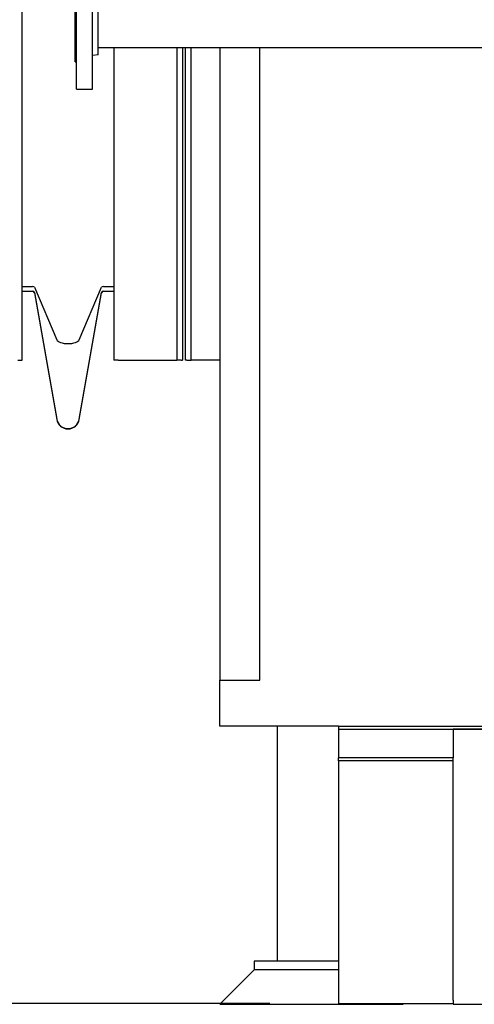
# Model space of a CAD drawing. Header units: inches. Extents: x 36 to 1719, y -84 to 1122.
# Tile 13 of 256: x 332 to 352, y 238 to 281. Entities that reach past the tile are written whole.
import ezdxf

# ---------------------------------------------------------------- set-up
doc = ezdxf.new("R2010")
doc.units = ezdxf.units.IN
doc.header["$LTSCALE"] = 48
doc.header["$MEASUREMENT"] = 0
doc.layers.add('Dimension (ANSI)', color=7, linetype='Continuous', lineweight=25)
doc.layers.add('Visible (ANSI)', color=7, linetype='Continuous', lineweight=30)
doc.styles.add('Note Text (ANSI)', font='tahoma.ttf')
doc.dimstyles.new('Architectural (ANSI)', dxfattribs={"dimscale": 48, "dimtxt": 0.125, "dimasz": 0.098425, "dimexe": 0.125, "dimexo": 0.0625, "dimgap": 0.031496, "dimtad": 0, "dimtih": 1, "dimtoh": 1, "dimdec": 4, "dimrnd": 1e-08, "dimzin": 3, "dimdsep": 46, "dimlunit": 4, "dimtxsty": 'Note Text (ANSI)', "dimcen": 0.09, "dimdle": 0.393701, "dimclrd": 256, "dimclre": 256, "dimclrt": 256, "dimadec": 0, "dimazin": 3, "dimtfac": 0.96, "dimtofl": 0, "dimtmove": 0, "dimatfit": 3, "dimfxl": 1, "dimfrac": 2, "dimtolj": 1, "dimtzin": 12, "dimlwd": -1, "dimlwe": -1, "dimarcsym": 0})

# ---------------------------------------------------------------- blocks, each defined once
blk = doc.blocks.new('*D14')
at = {"layer": 'Defpoints', "color": 0, "transparency": 16777216}
for p in [(250.914, 553.029), (117.211, 238.46), (345.663, 238.46)]:
    blk.add_point(p, dxfattribs=at)
at = {"layer": 'Dimension (ANSI)', "transparency": 16777216}
for p, q in [((247.914, 553.029), (111.211, 553.029)), ((117.211, 548.304), (117.211, 400.26)), ((117.211, 243.184), (117.211, 389.661)), ((342.663, 238.46), (111.211, 238.46))]:
    blk.add_line(p, q, dxfattribs=at)
for points in [[(116.424, 548.304), (117.999, 548.304), (117.211, 553.029)], [(116.424, 243.184), (117.999, 243.184), (117.211, 238.46)]]:
    blk.add_solid(points, dxfattribs=at)
at = {"layer": 'Dimension (ANSI)', "transparency": 16777216, "insert": (97.253, 398.748), "char_height": 6, "attachment_point": 1, "style": 'Note Text (ANSI)'}
blk.add_mtext('\\A1;26\'-2 9/16"', dxfattribs=at)

msp = doc.modelspace()

# ---------------------------------------------------------------- linework, layer by layer
at = {"layer": 'Visible (ANSI)'}
for p, q in [((331.8504, 266.51512), (331.8504, 324.35877)), ((334.2229, 278.32767), (334.2229, 284.32767)), ((334.9129, 278.32767), (334.9129, 284.32767)), ((334.1629, 279.51767), (334.1629, 283.13767)), ((335.1629, 279.82837), (335.1629, 282.82697)), ((335.1629, 280.14017), (373.3504, 280.14017)), ((335.8504, 280.14017), (335.8504, 266.51512)), ((338.6004, 280.14017), (338.6004, 266.51512)), ((338.8504, 280.14017), (338.8504, 266.51512)), ((338.9754, 266.51512), (338.9754, 280.14017)), ((339.2254, 266.51512), (339.2254, 280.14017)), ((340.4754, 280.14017), (340.4754, 252.55577)), ((342.2254, 252.55577), (342.2254, 280.14017)), ((335.1629, 279.82837), (334.9129, 279.79767)), ((334.1629, 279.51767), (334.2229, 279.51767)), ((334.2229, 278.32767), (334.9129, 278.32767)), ((331.8504, 269.71707), (332.30736, 269.71707)), ((332.38427, 269.69034), (333.358, 267.40293)), ((334.34281, 267.40293), (335.31654, 269.69034)), ((335.39345, 269.71707), (335.8504, 269.71707)), ((331.8504, 269.52707), (332.30736, 269.52707)), ((331.8504, 269.51512), (332.30736, 269.51512)), ((332.38427, 269.46254), (333.358, 263.94025)), ((332.38427, 269.45058), (333.358, 263.9283)), ((334.34281, 263.94025), (335.31654, 269.46254)), ((334.34281, 263.9283), (335.31654, 269.45058)), ((335.39345, 269.52707), (335.8504, 269.52707)), ((335.39345, 269.51512), (335.8504, 269.51512)), ((331.6604, 266.51512), (331.8504, 266.51512)), ((336.0404, 266.51512), (335.8504, 266.51512)), ((336.0404, 266.51512), (338.2204, 266.51512)), ((338.2204, 266.51512), (338.6004, 266.51512)), ((338.7904, 266.51512), (338.6004, 266.51512)), ((338.7904, 266.51512), (338.8504, 266.51512)), ((339.0354, 266.51512), (338.9754, 266.51512)), ((339.0354, 266.51512), (339.2254, 266.51512)), ((339.6054, 266.51512), (339.2254, 266.51512)), ((340.4754, 266.51512), (339.6054, 266.51512)), ((340.4754, 250.55577), (340.4754, 252.55577)), ((340.4754, 252.55577), (342.2254, 252.55577)), ((345.6629, 250.55577), (340.4754, 250.55577)), ((342.9754, 250.55577), (342.9754, 240.29627)), ((345.6629, 250.55577), (352.93824, 250.55577)), ((345.6629, 250.55577), (345.6629, 250.42127)), ((345.6629, 250.42127), (350.6629, 250.42127)), ((345.6629, 250.42127), (345.6629, 249.17127)), ((350.6629, 250.42127), (354.1837, 250.42127)), ((350.6629, 250.42127), (350.6629, 249.17127)), ((354.85603, 250.42127), (350.6629, 250.42127)), ((345.6629, 249.03345), (345.6629, 249.17127)), ((350.6629, 249.17127), (345.6629, 249.17127)), ((350.6629, 249.03345), (350.6629, 249.17127)), ((345.6629, 249.03345), (345.6629, 238.45957)), ((350.6629, 249.03345), (345.6629, 249.03345)), ((350.6629, 238.63286), (350.6629, 249.03345)), ((341.9754, 240.29627), (341.9754, 239.92127)), ((345.6629, 240.29627), (341.9754, 240.29627)), ((341.9754, 239.92127), (340.4754, 238.42127)), ((345.6629, 239.92127), (341.9754, 239.92127)), ((345.6629, 239.92127), (341.9754, 239.92127)), ((340.4754, 238.42127), (348.4754, 238.42127)), ((345.6629, 238.45957), (350.6629, 238.45957)), ((348.4371, 238.45957), (348.4754, 238.42127)), ((350.6629, 238.60869), (350.6629, 238.42127)), ((350.6629, 238.42127), (451.6629, 238.42127))]:
    msp.add_line(p, q, dxfattribs=at)
for centre, radius, start, end in [((332.30736, 269.44897), 0.0781, 10, 90), ((332.30736, 269.43702), 0.0781, 10, 90), ((335.39345, 269.44897), 0.0781, 90, 170), ((335.39345, 269.43702), 0.0781, 90, 170), ((333.8504, 264.02707), 0.5, 190, 350), ((333.8504, 264.01512), 0.5, 190, 350), ((350.4879, 238.60869), 0.175, 0, 7.939721)]:
    msp.add_arc(centre, radius, start, end, dxfattribs=at)
for centre, major_axis, start_param, end_param in [((332.30736, 269.68472), (-0.0781, 0), 3.31612558, 4.71238898), ((335.39345, 269.68472), (-0.0781, 0), 4.71238898, 6.10865238), ((333.8504, 267.4389), (0.5, 0), 3.31612558, 6.10865238)]:
    msp.add_ellipse(centre, major_axis=major_axis, ratio=0.41421356, start_param=start_param, end_param=end_param, dxfattribs=at)

# ---------------------------------------------------------------- dimensions: what is measured, and where the dimension line sits
at = {"layer": 'Dimension (ANSI)'}
dim = msp.add_linear_dim(base=(117.2113, 238.45957), p1=(250.9139, 553.02877), p2=(345.6629, 238.45957), angle=90, dimstyle='Architectural (ANSI)', override={"dimgap": 0.031496, "dimdec": 4, "dimlfac": 1, "dimtol": 0, "dimlim": 0, "dimtp": 0, "dimtm": 0, "dimtdec": 2, "dimatfit": 1}, dxfattribs=at)
dim.commit()
dim.dimension.update_dxf_attribs({"geometry": '*D14', "text_midpoint": (117.2113, 394.96059), "dimtype": 160})

doc.saveas('drawing.dxf')
